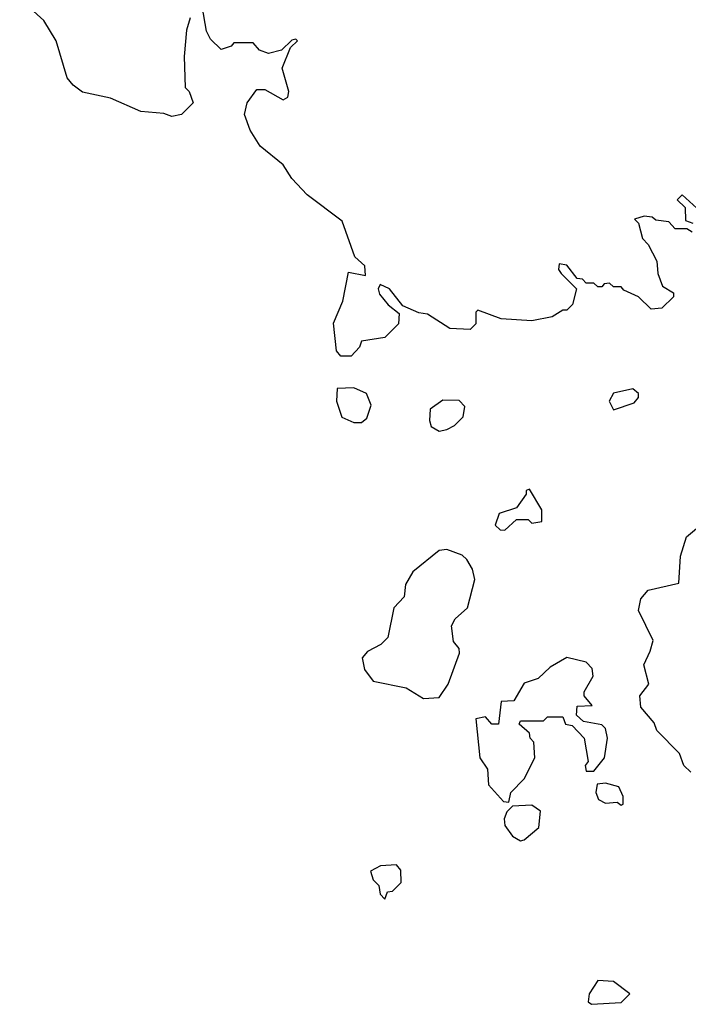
# Model space of a CAD drawing. Extents: x 2789571 to 2951634, y 860514 to 1033803.
# Tile 24 of 102: x 2841072 to 2842799, y 973388 to 975930. Entities that reach past the tile are written whole.
import ezdxf

# ---------------------------------------------------------------- set-up
doc = ezdxf.new("R2010")
doc.units = 0

msp = doc.modelspace()

# ---------------------------------------------------------------- linework, layer by layer
at = {"layer": '0CON05XD'}
for points in [[(2841512.5, 975935), (2841503, 975903), (2841497.5, 975835), (2841500, 975755), (2841510, 975745), (2841520, 975715), (2841490, 975685), (2841465, 975680), (2841445, 975687.5), (2841385, 975693.3), (2841307, 975727), (2841235, 975742.5), (2841210.7, 975760.7), (2841195, 975780), (2841166.7, 975875), (2841135, 975927.5), (2841072.5, 975985)], [(2842808.3, 975381.7), (2842795, 975390), (2842765, 975390), (2842748.3, 975408.3), (2842715, 975412.5), (2842705, 975420), (2842685, 975422.5), (2842660, 975415), (2842670, 975405), (2842680, 975365), (2842695, 975350), (2842717, 975307), (2842720, 975275), (2842731.7, 975241.7), (2842760, 975225), (2842760, 975215), (2842730, 975185), (2842703, 975183), (2842670, 975215), (2842631.7, 975231.7), (2842625, 975240), (2842605, 975240), (2842595, 975250), (2842581.7, 975248.3), (2842575, 975240), (2842565, 975240), (2842555, 975250), (2842535, 975250), (2842525, 975260), (2842511.7, 975261.7), (2842485, 975296.7), (2842465, 975300), (2842463.3, 975285), (2842470, 975275), (2842510, 975235), (2842500, 975195), (2842485, 975180), (2842475, 975180), (2842447, 975163), (2842395, 975152.5), (2842315, 975157.5), (2842255, 975180), (2842250, 975175), (2842250, 975145), (2842235, 975130), (2842183, 975133), (2842125, 975170), (2842103, 975173), (2842061.7, 975191.7), (2842027.5, 975235), (2842003.3, 975246.7), (2841997.5, 975235), (2842001.7, 975221.7), (2842023.6, 975193.6), (2842051.7, 975171.7), (2842050, 975145), (2842015, 975110), (2841955, 975100), (2841950, 975085), (2841928.3, 975061.7), (2841901.7, 975061.7), (2841890, 975075), (2841883, 975147), (2841907, 975203), (2841921.7, 975278.3), (2841965, 975270), (2841963.3, 975295), (2841937.5, 975317.5), (2841905, 975410), (2841815, 975477.5), (2841775, 975520), (2841752.5, 975555), (2841693.6, 975603.6), (2841667.5, 975645), (2841652.5, 975685), (2841660, 975715), (2841685, 975750), (2841705, 975750), (2841753, 975723), (2841765, 975730), (2841767.5, 975745), (2841750, 975805), (2841771.7, 975858.3), (2841790, 975875), (2841785, 975880), (2841775, 975877.5), (2841748.3, 975851.7), (2841715, 975842.5), (2841691.7, 975851.7), (2841675, 975870), (2841625, 975870), (2841618.3, 975861.7), (2841593, 975853), (2841565, 975880), (2841555, 975900), (2841543.3, 975965)], [(2842830, 975435), (2842782.5, 975477.5), (2842770, 975465), (2842790, 975445), (2842791.7, 975411.7), (2842810, 975405)], [(2841955, 974890), (2841968.3, 974901.7), (2841980, 974935), (2841967.5, 974965), (2841935, 974980), (2841891.7, 974978.3), (2841890, 974945), (2841904.2, 974904.2), (2841935, 974890), (2841955, 974890)], [(2842605, 974922.5), (2842658.8, 974941.2), (2842670, 974955), (2842670, 974965), (2842655, 974976.7), (2842605, 974966.2), (2842594, 974945), (2842605, 974922.5)], [(2842155, 974867.5), (2842175, 974872.5), (2842195, 974882.5), (2842217.5, 974905), (2842221.7, 974931.7), (2842207, 974947), (2842165, 974947.5), (2842132.5, 974925), (2842130, 974895), (2842135, 974880), (2842155, 974867.5)], [(2842325, 974612.5), (2842355, 974640), (2842385, 974640), (2842395, 974630), (2842420, 974635), (2842420, 974665), (2842388.3, 974718.3), (2842380, 974715), (2842380, 974705), (2842355, 974670), (2842310, 974655), (2842300, 974625), (2842313, 974613), (2842325, 974612.5)], [(2842805, 973987.5), (2842786.7, 974005), (2842776.1, 974036.1), (2842717.5, 974095), (2842710, 974115), (2842676.2, 974155), (2842673.8, 974185), (2842696.7, 974215), (2842683.8, 974265), (2842699.7, 974300.3), (2842707.7, 974327.7), (2842670, 974405), (2842676, 974435), (2842695, 974457.1), (2842774.2, 974475.8), (2842778.8, 974545), (2842793.8, 974595), (2842830, 974625)], [(2842115, 974177.5), (2842155, 974180), (2842178.8, 974215), (2842207.5, 974295), (2842207, 974307), (2842192.5, 974325), (2842187.5, 974365), (2842197, 974383), (2842228.3, 974411.7), (2842247.5, 974485), (2842241.7, 974511.7), (2842226.4, 974536.4), (2842215, 974547.5), (2842175, 974562.5), (2842155, 974560), (2842087.5, 974505), (2842068.3, 974471.7), (2842065, 974440), (2842038.3, 974411.7), (2842022.5, 974335), (2842005, 974317.5), (2841970.7, 974299.3), (2841957, 974283), (2841962.3, 974252.3), (2841985, 974222.5), (2842070, 974205), (2842115, 974177.5)], [(2842335, 973910), (2842340, 973935), (2842375, 973970), (2842402.5, 974025), (2842400, 974065), (2842390, 974075), (2842388.3, 974088.3), (2842361.7, 974111.7), (2842365, 974120), (2842425, 974120), (2842435, 974130), (2842475, 974130), (2842481.7, 974111.7), (2842498.3, 974108.3), (2842530, 974075), (2842540, 974015), (2842532.5, 974005), (2842535, 973990), (2842555, 973990), (2842582.5, 974025), (2842590, 974075), (2842585, 974100), (2842575, 974110), (2842528.3, 974118.3), (2842510, 974135), (2842511.7, 974158.3), (2842550, 974160), (2842530, 974185), (2842530, 974195), (2842553.3, 974235), (2842550, 974255), (2842535, 974271.2), (2842485, 974283.3), (2842441.7, 974258.3), (2842410.7, 974229.3), (2842375, 974217.5), (2842348.3, 974171.7), (2842315, 974170), (2842308.3, 974111.7), (2842291.7, 974111.7), (2842275, 974130), (2842250, 974125), (2842260, 974025), (2842280, 973995), (2842282.5, 973955), (2842321.7, 973911.7), (2842335, 973910)], [(2842625, 973902.5), (2842630, 973905), (2842630, 973925), (2842619.3, 973949.3), (2842585, 973958.8), (2842563.6, 973956.4), (2842560, 973935), (2842567, 973917), (2842585, 973907.5), (2842615, 973910), (2842625, 973902.5)], [(2842365, 973810), (2842375, 973812.5), (2842412.5, 973845), (2842417, 973887), (2842395, 973902.5), (2842345, 973900), (2842330, 973885), (2842323.3, 973866.7), (2842325, 973850), (2842345, 973822.5), (2842365, 973810)], [(2842015, 973660), (2842021.7, 973678.3), (2842035, 973680), (2842057, 973703), (2842056.7, 973735), (2842045, 973748.8), (2842003.9, 973746.1), (2841978.3, 973731.7), (2841985, 973710), (2842000, 973695), (2842003, 973673), (2842015, 973660)], [(2842548.3, 973388.3), (2842625, 973393.3), (2842647.5, 973415), (2842605, 973447.5), (2842565, 973450), (2842542.5, 973415), (2842540, 973395), (2842548.3, 973388.3)]]:
    msp.add_lwpolyline(points, dxfattribs=at)

doc.saveas('drawing.dxf')
